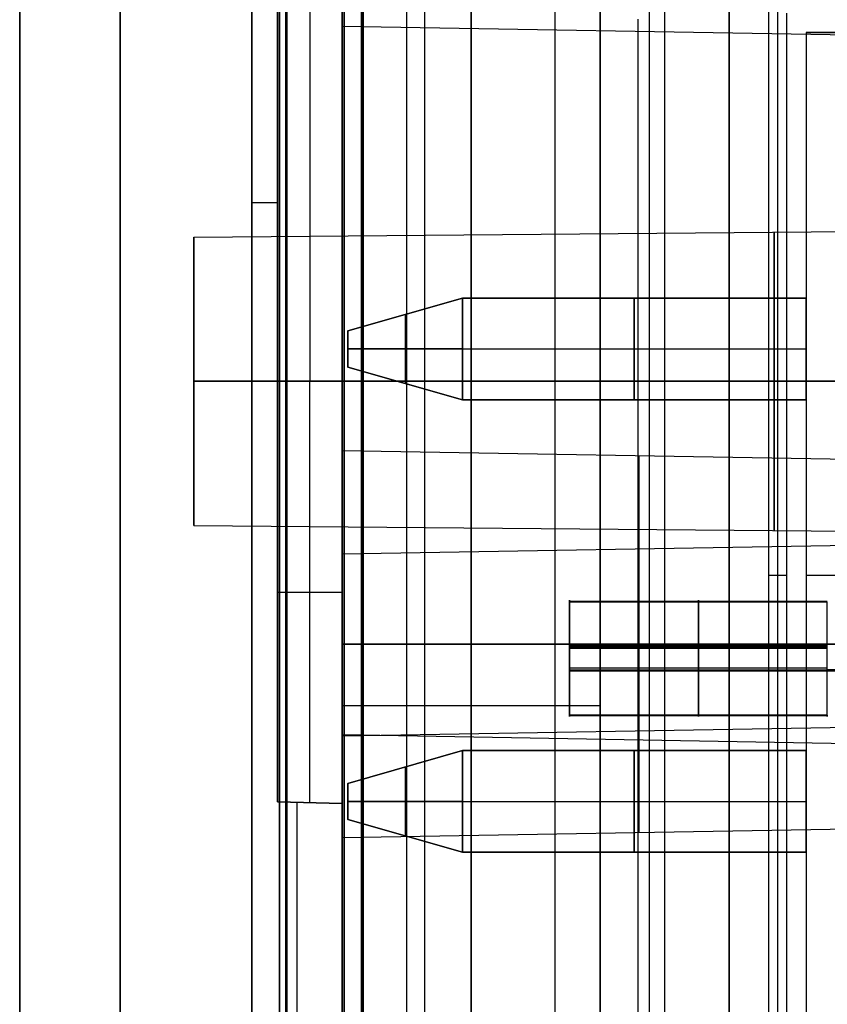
# Model space of a CAD drawing. Extents: x -9 to 8, y 1 to 147.
# Tile 24 of 181: x -8.84 to -2.58, y 19.89 to 27.51. Entities that reach past the tile are written whole.
import ezdxf

# ---------------------------------------------------------------- set-up
doc = ezdxf.new("R2010")
doc.units = 0
doc.layers.add('DEFAULT', color=7, linetype='CONTINUOUS')

msp = doc.modelspace()

# ---------------------------------------------------------------- linework, layer by layer
at = {"layer": 'DEFAULT', "color": 254}
for p, q in [((-8.8443, 8.2282, -18.7772), (-8.8443, 103.643, -18.7772)), ((-8.0653, 103.643, -17.9775), (-8.0653, 8.2282, -17.9775)), ((-4.3443, 6.9374, -107.0118), (-4.3443, 69.7297, -107.0118)), ((-3.8443, 69.7351, -107.0249), (-3.8443, 6.9243, -107.0249)), ((-3.3443, 6.9112, -107.038), (-3.3443, 69.7405, -107.038)), ((-5.3443, 69.6596, -103.4293), (-5.3443, 15.9498, -103.4293)), ((-4.6943, 69.6766, -101.033), (-4.6943, 16.865, -101.033)), ((-4.3443, 69.6858, -103.4467), (-4.3443, 15.9673, -103.4467)), ((-6.3443, 69.6334, -103.4118), (-6.3443, 15.9324, -103.4118)), ((-6.3443, 16.8362, -101.0618), (-6.3443, 69.6334, -101.0618)), ((-3.3443, 69.4146, -107.3608), (-3.3443, 7.2144, -107.3608)), ((-5.7048, 69.0632, -107.6218), (-5.7048, 8.2058, -107.6218)), ((-3.3443, 69.0886, -107.6837), (-3.3443, 8.144, -107.6837)), ((-8.0653, 8.2676, -107.56), (-8.0653, 69.0378, -107.56)), ((-6.3443, 17.5862, -102.6618), (-6.3443, 68.9096, -102.6618)), ((-6.3443, 68.9096, -101.8118), (-6.3443, 17.5862, -101.8118)), ((-5.8443, 68.9096, -102.6618), (-5.8443, 17.5862, -102.6618)), ((-5.8443, 68.9096, -101.8118), (-5.8443, 17.5862, -101.8118)), ((-5.3443, 68.9096, -102.6618), (-5.3443, 17.5862, -102.6618)), ((-5.3443, 17.5862, -101.8118), (-5.3443, 68.9096, -101.8118)), ((-5.3443, 68.9096, -102.2368), (-5.3443, 17.5862, -102.2368)), ((-4.3443, 15.9673, -104.3769), (-4.3443, 68.8362, -104.3769)), ((-5.3443, 68.7814, -104.3943), (-5.3443, 15.9498, -104.3943)), ((-6.3443, 15.9324, -104.4118), (-6.3443, 68.7265, -104.4118)), ((-6.3443, 68.0274, -105.1042), (-6.3443, 9.2239, -105.1042)), ((-5.3443, 68.0382, -105.1304), (-5.3443, 9.1977, -105.1304)), ((-4.3443, 68.049, -105.1566), (-4.3443, 9.1716, -105.1566)), ((-6.7815, 10.8888, -18.7), (-6.7815, 49.1419, -18.7)), ((-6.7815, 10.8888, -18.7), (-6.7815, 49.1419, -18.7)), ((-6.7771, 10.8888, -19.2), (-6.7771, 49.1419, -19.2)), ((-6.7771, 10.8888, -19.2), (-6.7771, 49.1419, -19.2)), ((-6.7728, 49.1419, -19.7), (-6.7728, 10.8888, -19.7)), ((-6.7728, 49.1419, -19.7), (-6.7728, 10.8888, -19.7)), ((-6.8289, 10.8888, -18.6), (-6.8289, 49.0968, -18.6)), ((-6.8289, 10.8888, -19.8), (-6.8289, 49.0968, -19.8)), ((-6.8289, 49.0968, -19.2), (-6.8289, 10.8888, -19.2)), ((-6.3289, 11.5888, -20.933), (-6.3289, 48.3968, -20.933)), ((-6.3289, 11.5888, -17.932), (-6.3289, 48.3968, -17.932)), ((-6.3289, 48.3968, -18.5956), (-6.3289, 11.5888, -18.5956)), ((-6.3289, 11.5888, -19.8044), (-6.3289, 48.3968, -19.8044)), ((-6.3289, 11.5888, -20.3687), (-6.3289, 48.3968, -20.3687)), ((-6.3289, 11.5888, -18.2638), (-6.3289, 48.3968, -18.2638)), ((-6.1972, 48.4419, -18.7), (-6.1972, 11.5888, -18.7)), ((-6.1972, 48.4419, -18.7), (-6.1972, 11.5888, -18.7)), ((-6.1894, 11.5888, -18.4), (-6.1894, 48.4419, -18.4)), ((-6.1894, 11.5888, -18.4), (-6.1894, 48.4419, -18.4)), ((-6.1815, 48.4419, -18.1), (-6.1815, 11.5888, -18.1)), ((-6.1815, 48.4419, -18.1), (-6.1815, 11.5888, -18.1)), ((-8.8443, 45.6608, -54.0092), (-8.8443, 12.9054, -54.0092)), ((-6.8443, 21.455, -30.7821), (-6.8443, 45.4288, -30.7821)), ((-7.0443, 38.723, -20.9518), (-7.0443, 13.4881, -20.9518)), ((-7.0443, 13.4881, -24.2817), (-7.0443, 38.723, -24.2817)), ((-7.0443, 38.723, -22.6167), (-7.0443, 13.4881, -22.6167)), ((-6.8443, 38.7282, -24.2869), (-6.8443, 21.455, -24.2869)), ((-6.3443, 28.4419, -54.316), (-6.3443, 14.5615, -54.316)), ((-8.8443, 27.7693, -106.7603), (-8.8443, 8.2676, -106.7603)), ((-3.035, 18.7174, -19.7), (-3.035, 27.7048, -19.7)), ((-2.965, 18.7874, -18.9), (-2.965, 27.6348, -18.9)), ((-5.3443, 27.5463, -100.0793), (-5.3443, 16.8537, -100.0793)), ((-4.3443, 16.8711, -101.0269), (-4.3443, 27.5638, -101.0269)), ((-4.3443, 27.5638, -100.0967), (-4.3443, 16.8711, -100.0967)), ((-4.3443, 27.5638, -100.5618), (-4.3443, 16.8711, -100.5618)), ((-2.895, 18.8574, -18.1), (-2.895, 27.5648, -18.1)), ((-6.3443, 27.5289, -100.0618), (-6.3443, 16.8362, -100.0618)), ((2.0057, 27.3175, -37.1122), (-6.3443, 27.4633, -37.1122)), ((-7.0443, 26.1055, -20.9518), (-7.0443, 26.1055, -24.2817)), ((-7.0443, 26.099, -24.2817), (-6.8443, 26.099, -24.2869)), ((-7.4943, 25.8304, -37.1122), (1.5057, 25.9089, -37.1122)), ((-7.4943, 25.8304, -37.1122), (-7.4943, 23.5962, -37.1122)), ((1.5057, 24.7133, -38.3078), (-7.4943, 24.7133, -38.2293)), ((-7.4943, 24.7133, -35.9951), (1.5057, 24.7133, -35.9165)), ((-7.4943, 24.7133, -38.2293), (-7.4943, 24.7133, -35.9951)), ((-6.8443, 21.455, -34.0491), (-6.8443, 24.7133, -34.0491)), ((-6.8443, 24.7133, -34.0491), (-6.3443, 24.7133, -34.0622)), ((-6.5943, 21.4485, -34.0556), (-6.5943, 24.7133, -34.0556)), ((2.0057, 24.7133, -39.7164), (-6.3443, 24.7133, -39.8622)), ((-6.3443, 24.7133, -34.3622), (2.0057, 24.7133, -34.5079)), ((-6.3443, 21.4419, -34.0622), (-6.3443, 24.7133, -34.0622)), ((-1.7443, 24.0951, -93.7389), (-6.3443, 24.1754, -93.7389)), ((-7.4943, 23.5962, -37.1122), (1.5057, 23.5177, -37.1122)), ((-6.3443, 23.3754, -93.7389), (-1.7443, 23.4557, -93.7389)), ((-6.3443, 23.3754, -93.7389), (-6.3443, 21.9754, -93.7389)), ((-3.035, 23.2111, -19.7), (-2.895, 23.2111, -18.1)), ((-6.3443, 23.0776, -34.0622), (-6.8443, 23.0776, -34.0491)), ((-2.5821, 23.0082, -93.9666), (-4.5821, 23.0082, -93.9665)), ((-4.5821, 22.1237, -93.8004), (-4.5821, 23.007, -93.9725)), ((-4.5821, 23.0056, -93.979), (-4.5821, 23.0034, -93.9887)), ((-2.5821, 23.0056, -93.9791), (-4.5821, 23.0056, -93.979)), ((-4.5821, 23.0034, -93.9887), (-2.5821, 23.0034, -93.9888)), ((-2.852, 23.0056, -93.9791), (-2.852, 23.0034, -93.9888)), ((-1.7443, 22.6754, -92.9586), (-6.3443, 22.6754, -93.0389)), ((-6.3443, 22.6754, -94.4389), (-1.7443, 22.6754, -94.5192)), ((-1.7443, 22.6754, -92.3192), (-6.3443, 22.6754, -92.2389)), ((-6.3443, 22.6754, -95.2389), (-1.7443, 22.6754, -95.1586)), ((-6.3443, 22.6754, -93.0389), (-6.3443, 22.6754, -94.4389)), ((-4.582, 22.6651, -93.4414), (-4.582, 22.6553, -93.4392)), ((-2.582, 22.665, -93.4415), (-4.582, 22.6651, -93.4414)), ((-4.582, 22.6602, -93.4403), (-2.582, 22.6601, -93.4404)), ((-3.582, 22.665, -93.4414), (-3.582, 22.6553, -93.4392)), ((-4.582, 22.6526, -93.4386), (-4.5821, 22.4804, -94.3223)), ((-4.582, 22.6553, -93.4392), (-2.582, 22.6553, -93.4393)), ((-2.582, 22.6431, -93.4367), (-4.582, 22.6431, -93.4366)), ((-2.5821, 22.4899, -94.3244), (-4.5821, 22.4899, -94.3243)), ((-4.5821, 22.468, -94.3195), (-4.5821, 22.4777, -94.3217)), ((-4.5821, 22.4777, -94.3217), (-2.5821, 22.4777, -94.3218)), ((-4.5821, 22.4728, -94.3206), (-2.5821, 22.4728, -94.3207)), ((-2.5821, 22.4679, -94.3196), (-4.5821, 22.468, -94.3195)), ((-3.5821, 22.468, -94.3196), (-3.5821, 22.4777, -94.3218)), ((-2.5821, 22.4777, -94.3218), (-2.5821, 22.4679, -94.3196)), ((-4.3443, 22.2, -100.0967), (-6.3443, 22.2, -100.0618)), ((-4.3443, 22.2175, -101.0269), (-4.3443, 22.2175, -100.0967)), ((-4.5821, 22.1296, -93.7721), (-2.5821, 22.1296, -93.7722)), ((-4.5821, 22.1274, -93.7819), (-4.5821, 22.1296, -93.7721)), ((-2.5821, 22.1274, -93.782), (-4.5821, 22.1274, -93.7819)), ((-4.5821, 22.1248, -93.7943), (-2.5821, 22.1248, -93.7945)), ((-2.857, 22.1274, -93.782), (-2.857, 22.1296, -93.7722)), ((2.0057, 22.109, -37.1122), (-6.3443, 21.9633, -37.1122)), ((-6.3443, 21.9754, -93.7389), (-1.7443, 21.8951, -93.7389)), ((-6.8443, 21.455, -24.2869), (-6.3443, 21.4419, -24.3)), ((-6.8443, 21.455, -34.0491), (-6.3443, 21.4419, -34.0622)), ((-6.8443, 21.455, -24.2869), (-6.8443, 21.455, -34.0491)), ((-6.3443, 21.4419, -29.1745), (-6.8443, 21.455, -29.1745)), ((-6.6943, 21.4511, -24.2908), (-6.6943, 13.479, -24.2908)), ((-6.5943, 21.4485, -24.2935), (-6.5943, 21.4485, -34.0556)), ((-6.3443, 21.4419, -24.3), (-6.3443, 21.4419, -34.0622)), ((-6.3443, 13.4698, -24.3), (-6.3443, 21.4419, -24.3)), ((-1.7443, 21.2557, -93.7389), (-6.3443, 21.1754, -93.7389))]:
    msp.add_line(p, q, dxfattribs=at)
at = {"layer": 'DEFAULT', "color": 171}
for p, q in [((-3.9627, 70.4573, -106.8618), (-3.9627, 1.062, -106.8618)), ((-4.05, 3.37, -104.3618), (-4.05, 27.5187, -104.3618))]:
    msp.add_line(p, q, dxfattribs=at)
at = {"layer": 'DEFAULT', "color": 250}
for p, q in [((4.113, 27.4148, -18.1), (-2.745, 27.4148, -18.1)), ((-2.745, 27.4148, -18.1), (-2.745, 19.0074, -18.1)), ((-2.745, 27.4148, -27.244), (-2.745, 27.4148, -18.1)), ((4.113, 27.4148, -27.244), (-2.745, 27.4148, -27.244)), ((-2.745, 27.4148, -27.244), (-2.745, 19.0074, -27.244)), ((-2.745, 27.4148, -22.672), (4.113, 27.4148, -22.672)), ((-2.745, 27.4148, -22.672), (-2.745, 19.0074, -22.672)), ((-5.412, 25.3574, -26.3677), (-6.301, 25.1034, -26.1137)), ((-6.301, 25.1034, -25.8343), (-5.412, 25.3574, -25.5803)), ((-5.412, 25.3574, -25.974), (-6.301, 25.1034, -25.974)), ((-5.412, 25.3574, -26.3677), (-2.745, 25.3574, -26.3677)), ((-5.412, 25.3574, -25.5803), (-5.412, 25.3574, -26.3677)), ((-2.745, 25.3574, -25.5803), (-5.412, 25.3574, -25.5803)), ((-5.412, 25.3574, -25.5803), (-5.412, 24.57, -25.5803)), ((-5.412, 24.57, -26.3677), (-5.412, 25.3574, -26.3677)), ((-5.412, 25.3574, -25.974), (-2.745, 25.3574, -25.974)), ((-4.0785, 25.3574, -25.5803), (-4.0785, 25.3574, -26.3677)), ((-4.0785, 25.3574, -25.5803), (-4.0785, 24.57, -25.5803)), ((-4.0785, 24.57, -26.3677), (-4.0785, 25.3574, -26.3677)), ((-2.745, 24.57, -26.3677), (-2.745, 25.3574, -26.3677)), ((-2.745, 25.3574, -26.3677), (-2.745, 25.3574, -25.5803)), ((-2.745, 25.3574, -25.5803), (-2.745, 24.57, -25.5803)), ((-5.8565, 25.2304, -26.2407), (-5.8565, 25.2304, -25.7073)), ((-5.8565, 25.2304, -25.7073), (-5.8565, 24.697, -25.7073)), ((-5.8565, 25.2304, -26.2407), (-5.8565, 24.697, -26.2407)), ((-6.301, 25.1034, -26.1137), (-6.301, 25.1034, -25.8343)), ((-6.301, 25.1034, -25.8343), (-6.301, 24.824, -25.8343)), ((-6.301, 24.824, -26.1137), (-6.301, 25.1034, -26.1137)), ((-6.301, 25.1034, -25.974), (-6.301, 24.824, -25.974)), ((-5.412, 24.9637, -25.5803), (-6.301, 24.9637, -25.8343)), ((-6.301, 24.9637, -26.1137), (-5.412, 24.9637, -26.3677)), ((-6.301, 24.9637, -25.8343), (-6.301, 24.9637, -26.1137)), ((-5.412, 24.9637, -25.5803), (-2.745, 24.9637, -25.5803)), ((-5.412, 24.9637, -26.3677), (-2.745, 24.9637, -26.3677)), ((-6.301, 24.824, -25.8343), (-5.412, 24.57, -25.5803)), ((-5.412, 24.57, -26.3677), (-6.301, 24.824, -26.1137)), ((-6.301, 24.824, -26.1137), (-6.301, 24.824, -25.8343)), ((-6.301, 24.824, -25.974), (-5.412, 24.57, -25.974)), ((-5.8565, 24.697, -26.2407), (-5.8565, 24.697, -25.7073)), ((-5.412, 24.57, -25.5803), (-2.745, 24.57, -25.5803)), ((-2.745, 24.57, -26.3677), (-5.412, 24.57, -26.3677)), ((-5.412, 24.57, -25.5803), (-5.412, 24.57, -26.3677)), ((-5.412, 24.57, -25.974), (-2.745, 24.57, -25.974)), ((-4.0785, 24.57, -25.5803), (-4.0785, 24.57, -26.3677)), ((-2.745, 24.57, -25.5803), (-2.745, 24.57, -26.3677)), ((-2.745, 23.2111, -18.1), (4.113, 23.2111, -18.1)), ((-2.745, 23.2111, -27.244), (4.113, 23.2111, -27.244)), ((-2.745, 23.2111, -18.1), (-2.745, 23.2111, -27.244)), ((-5.412, 21.8522, -26.3677), (-6.301, 21.5982, -26.1137)), ((-6.301, 21.5982, -25.8343), (-5.412, 21.8522, -25.5803)), ((-5.412, 21.8522, -25.974), (-6.301, 21.5982, -25.974)), ((-5.412, 21.8522, -26.3677), (-2.745, 21.8522, -26.3677)), ((-5.412, 21.8522, -25.5803), (-5.412, 21.8522, -26.3677)), ((-2.745, 21.8522, -25.5803), (-5.412, 21.8522, -25.5803)), ((-5.412, 21.8522, -25.5803), (-5.412, 21.0648, -25.5803)), ((-5.412, 21.0648, -26.3677), (-5.412, 21.8522, -26.3677)), ((-5.412, 21.8522, -25.974), (-2.745, 21.8522, -25.974)), ((-4.0785, 21.8522, -25.5803), (-4.0785, 21.8522, -26.3677)), ((-4.0785, 21.8522, -25.5803), (-4.0785, 21.0648, -25.5803)), ((-4.0785, 21.0648, -26.3677), (-4.0785, 21.8522, -26.3677)), ((-2.745, 21.0648, -26.3677), (-2.745, 21.8522, -26.3677)), ((-2.745, 21.8522, -26.3677), (-2.745, 21.8522, -25.5803)), ((-2.745, 21.8522, -25.5803), (-2.745, 21.0648, -25.5803)), ((-5.8565, 21.7252, -26.2407), (-5.8565, 21.7252, -25.7073)), ((-5.8565, 21.7252, -25.7073), (-5.8565, 21.1918, -25.7073)), ((-5.8565, 21.7252, -26.2407), (-5.8565, 21.1918, -26.2407)), ((-6.301, 21.5982, -26.1137), (-6.301, 21.5982, -25.8343)), ((-6.301, 21.5982, -25.8343), (-6.301, 21.3188, -25.8343)), ((-6.301, 21.3188, -26.1137), (-6.301, 21.5982, -26.1137)), ((-6.301, 21.5982, -25.974), (-6.301, 21.3188, -25.974)), ((-5.412, 21.4585, -25.5803), (-6.301, 21.4585, -25.8343)), ((-6.301, 21.4585, -26.1137), (-5.412, 21.4585, -26.3677)), ((-6.301, 21.4585, -25.8343), (-6.301, 21.4585, -26.1137)), ((-5.412, 21.4585, -25.5803), (-2.745, 21.4585, -25.5803)), ((-5.412, 21.4585, -26.3677), (-2.745, 21.4585, -26.3677)), ((-6.301, 21.3188, -25.8343), (-5.412, 21.0648, -25.5803)), ((-5.412, 21.0648, -26.3677), (-6.301, 21.3188, -26.1137)), ((-6.301, 21.3188, -26.1137), (-6.301, 21.3188, -25.8343)), ((-6.301, 21.3188, -25.974), (-5.412, 21.0648, -25.974)), ((-5.8565, 21.1918, -26.2407), (-5.8565, 21.1918, -25.7073)), ((-5.412, 21.0648, -25.5803), (-2.745, 21.0648, -25.5803)), ((-2.745, 21.0648, -26.3677), (-5.412, 21.0648, -26.3677)), ((-5.412, 21.0648, -25.5803), (-5.412, 21.0648, -26.3677)), ((-5.412, 21.0648, -25.974), (-2.745, 21.0648, -25.974)), ((-4.0785, 21.0648, -25.5803), (-4.0785, 21.0648, -26.3677)), ((-2.745, 21.0648, -25.5803), (-2.745, 21.0648, -26.3677))]:
    msp.add_line(p, q, dxfattribs=at)
at = {"layer": 'DEFAULT', "color": 254, "extrusion": (1, 2.89961e-16, 2.89961e-16)}
msp.add_arc((24.7133, -37.1122, -6.8443), 3.0631, 0, 90, dxfattribs=at)
at = {"layer": 'DEFAULT', "color": 254, "extrusion": (1, 0, 0)}
for centre, radius, start, end in [((24.7133, -37.1122, -6.5943), 3.0565, 0, 90), ((24.7133, -37.1122, -6.3443), 2.75, 270, 90), ((24.7133, -37.1122, -2.9943), 1.1564, 270, 90), ((24.7133, -37.1122, -7.4943), 1.1171, 270, 90), ((24.7133, -37.1122, -7.4943), 1.1171, 90, 270), ((24.7133, -37.1122, -6.3443), 2.75, 90, 270), ((24.7133, -37.1122, -2.9943), 1.1564, 90, 270), ((22.6754, -93.7389, -4.0443), 1.4599, 270, 90), ((22.6754, -93.7389, -4.0443), 0.7401, 270, 90), ((22.6754, -93.7389, -4.0443), 0.7401, 90, 270), ((22.6754, -93.7389, -4.0443), 1.4599, 90, 270)]:
    msp.add_arc(centre, radius, start, end, dxfattribs=at)
at = {"layer": 'DEFAULT', "color": 254, "extrusion": (1, 2.91206e-16, 2.91206e-16)}
msp.add_arc((24.7133, -37.1122, -6.3443), 3.05, 0, 90, dxfattribs=at)
at = {"layer": 'DEFAULT', "color": 254, "extrusion": (1, 7.0121e-31, 5.92119e-16)}
msp.add_arc((22.6754, -93.7389, -6.3443), 1.5, 270, 90, dxfattribs=at)
at = {"layer": 'DEFAULT', "color": 254, "extrusion": (1, 3.74267e-32, 3.79903e-46)}
msp.add_arc((22.6754, -93.7389, -6.3443), 0.7, 270, 90, dxfattribs=at)
at = {"layer": 'DEFAULT', "color": 254, "extrusion": (1, -1.77914e-05, -5.32276e-05)}
for centre, radius, start, end in [((22.5664, -93.8807, -4.5775), 0.45, 347.35077, 77.35077), ((22.574, -93.8926, -4.5775), 0.44, 257.35077, 347.35077), ((22.5664, -93.8807, -3.5775), 0.45, 347.35077, 77.35077), ((22.574, -93.8926, -3.5775), 0.44, 257.35077, 347.35077), ((22.574, -93.8926, -2.5775), 0.44, 257.35077, 347.35077), ((22.574, -93.8926, -2.5775), 0.44, 257.35077, 347.35077), ((22.5589, -93.8687, -4.5775), 0.44, 78.97077, 167.35077), ((22.5589, -93.8687, -4.5775), 0.44, 77.35077, 78.97077), ((22.5589, -93.8687, -3.5775), 0.44, 78.97077, 167.35077), ((22.5589, -93.8687, -3.5775), 0.44, 77.35077, 78.97077), ((22.5664, -93.8807, -4.5775), 0.45, 167.35077, 257.35077), ((22.5664, -93.8807, -3.5775), 0.45, 167.35077, 257.35077), ((22.5664, -93.8807, -2.5775), 0.45, 167.35077, 257.35077)]:
    msp.add_arc(centre, radius, start, end, dxfattribs=at)
at = {"layer": 'DEFAULT', "color": 254, "extrusion": (5.70367e-06, 0.975729, -0.218982)}
for centre in [(2.5821, -85.2103, 42.5869), (2.5821, -85.2103, 42.5819), (2.5821, -85.2103, 42.5769)]:
    msp.add_arc(centre, 1.9, 180.00313, 270.00313, dxfattribs=at)
at = {"layer": 'DEFAULT', "color": 254, "extrusion": (1, -1.17959e-31, -1.19736e-45)}
msp.add_arc((22.6754, -93.7389, -6.3443), 0.7, 90, 270, dxfattribs=at)
at = {"layer": 'DEFAULT', "color": 254, "extrusion": (1, 5.13944e-32, -5.92119e-16)}
msp.add_arc((22.6754, -93.7389, -6.3443), 1.5, 90, 270, dxfattribs=at)

doc.saveas('drawing.dxf')
